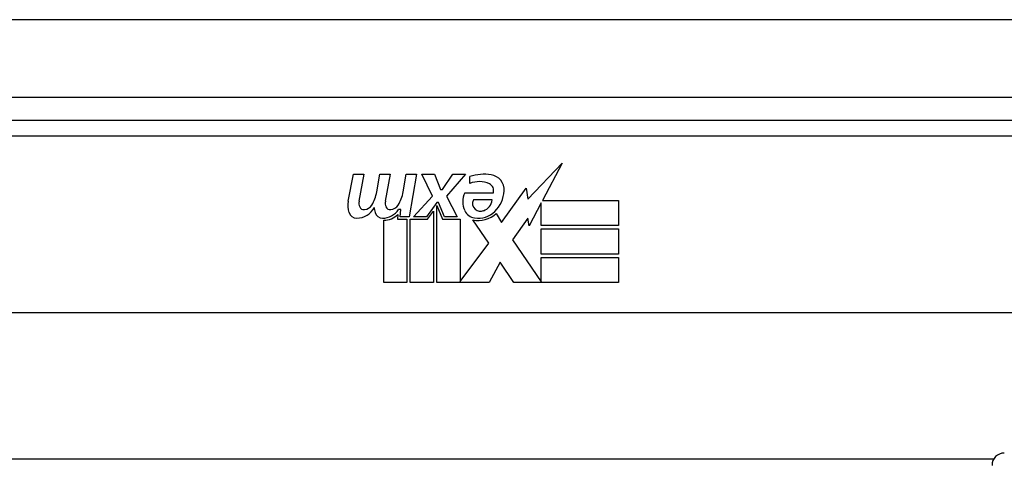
# Model space of a CAD drawing. Header units: inches. Extents: x 20 to 448, y 48 to 213.
# Tile 38 of 235: x 82.199 to 83.457, y 48.563 to 49.133. Entities that reach past the tile are written whole.
import ezdxf

# ---------------------------------------------------------------- set-up
doc = ezdxf.new("R2010")
doc.units = ezdxf.units.IN
doc.header["$MEASUREMENT"] = 0
doc.layers.add('Visible Edges(ANSI)', color=7, linetype='Continuous', lineweight=25)
doc.layers.add('Visible Tangent Edges(ANSI)', color=7, linetype='Continuous', lineweight=25)

msp = doc.modelspace()

# ---------------------------------------------------------------- linework, layer by layer
at = {"layer": 'Visible Edges(ANSI)'}
for p, q in [((61.9107, 49.0339), (103.7127, 49.0339)), ((83.5598, 49.0039), (82.0637, 49.0039)), ((82.8484, 48.9034), (82.8923, 48.9496)), ((82.8923, 48.9496), (82.8674, 48.9019)), ((82.6191, 48.9009), (82.6257, 48.9352)), ((82.6257, 48.9352), (82.6389, 48.9352)), ((82.6389, 48.9352), (82.6328, 48.9007)), ((82.6554, 48.9127), (82.6593, 48.9352)), ((82.6593, 48.9352), (82.6725, 48.9352)), ((82.6725, 48.9352), (82.6664, 48.9007)), ((82.6893, 48.9127), (82.6932, 48.9352)), ((82.6932, 48.9352), (82.7064, 48.9352)), ((82.7064, 48.9352), (82.6968, 48.8806)), ((82.7133, 48.9352), (82.7295, 48.9352)), ((82.7268, 48.9071), (82.7133, 48.9352)), ((82.7295, 48.9352), (82.737, 48.9157)), ((82.7394, 48.9157), (82.7529, 48.9352)), ((82.7691, 48.9352), (82.7445, 48.9073)), ((82.7529, 48.9352), (82.7691, 48.9352)), ((82.7745, 48.9235), (82.7745, 48.9325)), ((82.815, 48.8735), (82.8464, 48.9176)), ((82.8464, 48.9176), (82.8484, 48.9034)), ((82.7025, 48.8806), (82.7268, 48.9071)), ((82.737, 48.9157), (82.7394, 48.9157)), ((82.7445, 48.9073), (82.7583, 48.8806)), ((82.7679, 48.9115), (82.8045, 48.9115)), ((82.7322, 48.899), (82.7189, 48.8806)), ((82.7343, 48.899), (82.7322, 48.899)), ((82.7322, 48.8954), (82.7397, 48.8777)), ((82.7322, 48.7969), (82.7322, 48.8954)), ((82.7421, 48.8806), (82.7343, 48.899)), ((82.803, 48.9025), (82.779, 48.9025)), ((82.8657, 48.8986), (82.8504, 48.8692)), ((82.8657, 48.8698), (82.8657, 48.8986)), ((82.8674, 48.9019), (82.9644, 48.9019)), ((82.9644, 48.9019), (82.9644, 48.8698)), ((82.6824, 48.8839), (82.6818, 48.8777)), ((82.6863, 48.8902), (82.6834, 48.8902)), ((82.6854, 48.8806), (82.6863, 48.8902)), ((82.6968, 48.8806), (82.6854, 48.8806)), ((82.7189, 48.8806), (82.7025, 48.8806)), ((82.7205, 48.8777), (82.728, 48.8881)), ((82.728, 48.8881), (82.728, 48.7969)), ((82.7583, 48.8806), (82.7421, 48.8806)), ((82.8081, 48.8851), (82.815, 48.8735)), ((82.8485, 48.8792), (82.8288, 48.8512)), ((82.8504, 48.8692), (82.8485, 48.8792)), ((82.6644, 48.7969), (82.6644, 48.8764)), ((82.6818, 48.8777), (82.6941, 48.8777)), ((82.6941, 48.8777), (82.6941, 48.7969)), ((82.6983, 48.8777), (82.7205, 48.8777)), ((82.6983, 48.7969), (82.6983, 48.8777)), ((82.7397, 48.8777), (82.7622, 48.8777)), ((82.7622, 48.8777), (82.7622, 48.7981)), ((82.7988, 48.8471), (82.7781, 48.877)), ((82.9644, 48.8698), (82.8657, 48.8698)), ((82.8657, 48.8653), (82.9644, 48.8653)), ((82.8657, 48.8332), (82.8657, 48.8653)), ((82.9644, 48.8653), (82.9644, 48.8332)), ((82.7622, 48.7981), (82.7988, 48.8471)), ((82.8288, 48.8512), (82.8657, 48.7975)), ((82.9644, 48.8332), (82.8657, 48.8332)), ((82.8657, 48.829), (82.9644, 48.829)), ((82.8657, 48.7975), (82.8657, 48.829)), ((82.9644, 48.829), (82.9644, 48.7969)), ((82.813, 48.823), (82.7991, 48.7969)), ((82.8306, 48.7969), (82.813, 48.823)), ((82.6941, 48.7969), (82.6644, 48.7969)), ((82.728, 48.7969), (82.6983, 48.7969)), ((82.7991, 48.7969), (82.7322, 48.7969)), ((82.9644, 48.7969), (82.8306, 48.7969)), ((83.9686, 48.7582), (81.6548, 48.7582))]:
    msp.add_line(p, q, dxfattribs=at)
for centre, radius, start, end in [((82.7926, 48.8745), 0.0607, 81.5605, 107.3343), ((82.7986, 48.9151), 0.0197, 356.5646, 81.5605), ((82.7863, 48.8951), 0.0307, 64.6784, 112.5609), ((82.7953, 48.9142), 0.0096, 343.5261, 64.6784), ((82.6095, 48.9201), 0.0465, 328.5584, 350.8257), ((82.6435, 48.9208), 0.0465, 327.5992, 350), ((82.7937, 48.9001), 0.0282, 156.1555, 203.8445), ((82.7786, 48.9163), 0.0398, 314.1684, 356.5646), ((82.6473, 48.8954), 0.0288, 169, 198.4748), ((82.6301, 48.9037), 0.0246, 269.6788, 333.9508), ((82.645, 48.8985), 0.0123, 169.9922, 203.5487), ((82.6392, 48.896), 0.006, 203.5487, 276.1027), ((82.6385, 48.9026), 0.0126, 276.1027, 327.6083), ((82.6809, 48.8947), 0.0288, 183.6169, 196.9928), ((82.6786, 48.8985), 0.0123, 170, 203.5571), ((82.6728, 48.896), 0.006, 203.5571, 276.03), ((82.6721, 48.9026), 0.0126, 276.03, 327.5992), ((82.7874, 48.8979), 0.00955, 151.4547, 231.1652), ((82.7864, 48.9045), 0.0168, 289.3797, 352.9975), ((82.63, 48.8896), 0.0105, 198.4748, 269.6788), ((82.663, 48.8892), 0.0101, 196.9928, 269.4776), ((82.6631, 48.9031), 0.024, 269.4776, 327.4114), ((82.6649, 48.9004), 0.024, 268.7952, 316.5849), ((82.7818, 48.8948), 0.0152, 203.8445, 265.0802), ((82.7855, 48.9091), 0.033, 257.079, 313.1785), ((82.7855, 48.9091), 0.0299, 260.4085, 314.1684), ((82.7883, 48.899), 0.0109, 231.1652, 289.3797), ((83.4574, 48.5631), 0.0157, 90, 180)]:
    msp.add_arc(centre, radius, start, end, dxfattribs=at)
at = {"layer": 'Visible Tangent Edges(ANSI)'}
for p, q in [((61.9107, 49.1329), (102.9456, 49.1329)), ((82.0637, 48.9842), (83.5598, 48.9842)), ((83.4439, 48.5712), (82.1796, 48.5712))]:
    msp.add_line(p, q, dxfattribs=at)

doc.saveas('drawing.dxf')
